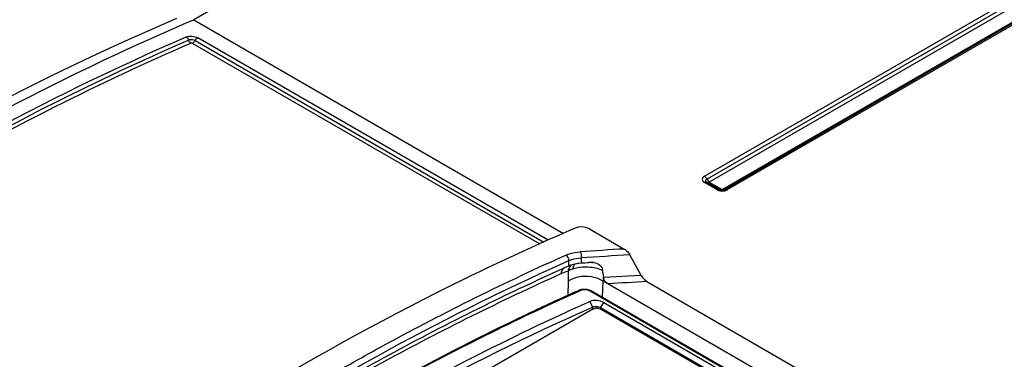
# Model space of a CAD drawing. Header units: inches. Extents: x 0 to 117, y 0 to 83.
# Tile 47 of 86: x 95.354 to 97.121, y 29.518 to 30.128. Entities that reach past the tile are written whole.
import ezdxf

# ---------------------------------------------------------------- set-up
doc = ezdxf.new("R2010")
doc.units = ezdxf.units.IN
doc.header["$LTSCALE"] = 6.431102
doc.header["$MEASUREMENT"] = 0
doc.layers.get('0').update_dxf_attribs({"linetype": 'CONTINUOUS'})

msp = doc.modelspace()

# ---------------------------------------------------------------- linework, layer by layer
at = {"color": 7, "linetype": 'CONTINUOUS'}
for p, q in [((98.1548, 31.5644), (95.666, 30.1275)), ((96.5828, 29.8466), (98.6999, 31.0689)), ((96.5871, 29.8417), (98.7043, 31.064)), ((98.7095, 31.0592), (96.5912, 29.8362)), ((96.6146, 29.8227), (98.7329, 31.0457)), ((98.7374, 31.0454), (96.6202, 29.8231)), ((98.7413, 31.045), (96.6242, 29.8227)), ((95.666, 30.1275), (96.3298, 29.7443)), ((95.6634, 30.0852), (96.287, 29.7252)), ((95.6683, 30.0901), (96.2945, 29.7286)), ((96.3021, 29.7319), (95.6732, 30.095)), ((96.5839, 29.836), (96.5828, 29.8355)), ((96.5849, 29.8363), (96.5839, 29.836)), ((96.5854, 29.8363), (96.5849, 29.8363)), ((96.5852, 29.8375), (96.585, 29.8382)), ((96.5863, 29.8362), (96.5852, 29.8375)), ((96.5866, 29.836), (96.5854, 29.8363)), ((96.5864, 29.8362), (96.5863, 29.8362)), ((96.5867, 29.8359), (96.5864, 29.8362)), ((96.5898, 29.838), (96.5911, 29.837)), ((96.5913, 29.8362), (96.59, 29.8351)), ((96.5911, 29.837), (96.5918, 29.8366)), ((96.5912, 29.8362), (96.6146, 29.8227)), ((96.6051, 29.8227), (96.5828, 29.8355)), ((96.609, 29.823), (96.5867, 29.8359)), ((96.59, 29.8351), (96.5889, 29.835)), ((96.5918, 29.8359), (96.59, 29.8351)), ((96.6084, 29.8233), (96.609, 29.8231)), ((96.6092, 29.823), (96.609, 29.8231)), ((96.6116, 29.8221), (96.6133, 29.8227)), ((96.6133, 29.8227), (96.614, 29.823)), ((96.6178, 29.822), (96.6154, 29.8216)), ((96.6198, 29.8228), (96.6178, 29.822)), ((96.6202, 29.8231), (96.6209, 29.8233)), ((96.6209, 29.8233), (96.6215, 29.8234)), ((96.6222, 29.8218), (96.6242, 29.8227)), ((96.6224, 29.8218), (96.6242, 29.8227)), ((96.3764, 29.7521), (96.4386, 29.7162)), ((96.3257, 29.7016), (96.3341, 29.7053)), ((96.3305, 29.6915), (96.3392, 29.6954)), ((96.3393, 29.6857), (96.3392, 29.6954)), ((96.3613, 29.7001), (96.3613, 29.6907)), ((96.4692, 29.6685), (96.449, 29.7056)), ((96.3393, 29.6857), (96.3342, 29.6834)), ((96.3496, 29.6882), (96.3481, 29.686)), ((96.3613, 29.6907), (96.3574, 29.6903)), ((96.368, 29.6911), (96.3613, 29.6907)), ((96.3724, 29.6914), (96.368, 29.6911)), ((96.3809, 29.692), (96.3791, 29.6919)), ((96.338, 29.6767), (96.3384, 29.6588)), ((96.4005, 29.6734), (96.4015, 29.6649)), ((96.4015, 29.665), (96.4009, 29.6586)), ((96.4692, 29.6685), (96.4015, 29.6649)), ((96.3384, 29.6588), (96.3375, 29.6331)), ((96.3578, 29.6423), (96.3571, 29.642)), ((96.3577, 29.6407), (96.36, 29.6417)), ((96.3775, 29.6405), (96.3751, 29.6416)), ((96.4, 29.629), (96.4009, 29.6586)), ((98.2097, 28.6143), (96.4009, 29.6586)), ((96.4796, 29.6578), (104.8645, 24.8169)), ((97.6024, 28.9333), (96.3775, 29.6405)), ((97.6049, 28.9334), (96.38, 29.6406)), ((96.3822, 29.6082), (95.508, 29.1035)), ((96.3772, 29.6219), (96.3821, 29.6121)), ((96.3807, 29.6115), (96.3821, 29.6121)), ((96.3821, 29.6121), (96.3821, 29.6082)), ((96.3822, 29.6082), (96.3843, 29.6091)), ((96.3953, 29.6086), (96.3961, 29.6082)), ((96.3962, 29.6104), (96.3961, 29.6082)), ((97.5556, 28.9388), (96.3961, 29.6082)), ((96.3962, 29.6104), (96.4023, 29.6203)), ((97.5598, 28.9386), (96.3962, 29.6104)), ((96.4023, 29.6203), (97.566, 28.9484))]:
    msp.add_line(p, q, dxfattribs=at)
for points in [[(96.3804, 29.692), (96.3807, 29.692), (96.3809, 29.692), (96.3811, 29.692), (96.3813, 29.692), (96.3815, 29.692), (96.3817, 29.692), (96.3818, 29.692), (96.382, 29.692), (96.3821, 29.692), (96.3821, 29.692), (96.3822, 29.692)], [(96.3649, 29.6438), (96.3637, 29.6437), (96.3624, 29.6435), (96.3612, 29.6433), (96.36, 29.643), (96.3589, 29.6427), (96.3578, 29.6423)], [(96.3726, 29.6432), (96.3714, 29.6435), (96.3701, 29.6436), (96.3688, 29.6438), (96.3675, 29.6438), (96.3662, 29.6438), (96.3649, 29.6438)], [(96.3751, 29.6426), (96.3739, 29.643), (96.3726, 29.6432)], [(96.38, 29.6406), (96.3795, 29.6408), (96.3785, 29.6413), (96.3774, 29.6418), (96.3763, 29.6422), (96.3751, 29.6426)]]:
    msp.add_lwpolyline(points, dxfattribs=at)
for centre, radius, start, end in [((96.5899, 29.8405), 0.00561, 229.8953, 235.3834), ((96.5975, 29.8462), 0.0112, 222.9965, 226.8964), ((96.5854, 29.8336), 0.00264, 49.1252, 63.9291), ((96.6077, 29.8208), 0.00264, 49.1252, 60.0314), ((96.613, 29.829), 0.00715, 240.0518, 243.9347), ((96.6146, 29.8428), 0.0224, 261.2375, 267.1691), ((96.6145, 29.8419), 0.0215, 260.9203, 267.0344), ((96.6146, 29.8369), 0.0151, 262.8781, 266.9695), ((96.6146, 29.8431), 0.0227, 266.9846, 273.0079), ((96.6146, 29.8438), 0.0234, 267.1322, 272.8606), ((96.6146, 29.8373), 0.0154, 266.9663, 273.1107), ((96.6146, 29.8343), 0.0128, 267.6785, 273.4285), ((96.6147, 29.8367), 0.0148, 273.072, 279.2134), ((96.6149, 29.8353), 0.0135, 279.2474, 281.3531), ((96.6216, 29.8208), 0.00264, 119.969, 130.8747), ((96.6208, 29.8168), 0.00684, 59.9434, 65.1636), ((96.9276, 21.4092), 8.3214, 93.36906, 93.91179), ((96.9257, 21.4059), 8.3134, 93.28715, 93.89283), ((98.0624, 25.8201), 4.2323, 114.101, 114.2707), ((96.3623, 29.6711), 0.025, 158.9779, 166.9687), ((96.3589, 29.6415), 0.0484, 109.4543, 113.9875), ((96.3592, 29.6807), 0.0123, 135.7275, 142.0608), ((96.3663, 29.6134), 0.0775, 96.6224, 99.9286), ((96.5841, 26.5348), 3.1638, 93.7145, 93.8377), ((96.3822, 29.6721), 0.0199, 91.8844, 93.908), ((96.3823, 29.6709), 0.0212, 83.8038, 91.8831), ((98.2143, 25.4925), 4.5461, 114.1113, 115.3944), ((96.9207, 21.4528), 8.2168, 93.07687, 93.56812), ((98.1644, 25.617), 4.3856, 114.0479, 114.6556), ((96.3864, 29.5906), 0.0221, 79.4851, 86.2349), ((96.3891, 29.5929), 0.017, 85.7224, 94.2778)]:
    msp.add_arc(centre, radius, start, end, dxfattribs=at)
msp.add_ellipse((96.373, 29.4913), major_axis=(-0.0183, 0.3497), ratio=0.123122, start_param=-1.029791, end_param=-1.014858, dxfattribs=at)
for points, knots in [([(94.5795, 29.5203), (94.6661, 29.5833), (95.0008, 29.8145), (95.3596, 30.0126), (95.6355, 30.1301)], [0, 0, 0, 0, 0.26297, 1, 1, 1, 1]), ([(95.1016, 29.8412), (95.1484, 29.8688), (95.332, 29.973), (95.5218, 30.0662), (95.666, 30.1275)], [0, 0, 0, 0, 0.257642, 1, 1, 1, 1]), ([(94.672, 29.5305), (94.7521, 29.5885), (95.0634, 29.8026), (95.3964, 29.9862), (95.6525, 30.0966)], [0, 0, 0, 0, 0.261848, 1, 1, 1, 1]), ([(94.6769, 29.5252), (94.757, 29.5832), (95.068, 29.7971), (95.4008, 29.9806), (95.6568, 30.0909)], [0, 0, 0, 0, 0.261848, 1, 1, 1, 1]), ([(95.6611, 30.0853), (95.5785, 30.0497), (95.2367, 29.8894), (94.9147, 29.6885), (94.6818, 29.52)], [0, 0, 0, 0, 0.238266, 1, 1, 1, 1]), ([(95.6525, 30.0966), (95.6557, 30.0979), (95.663, 30.0985), (95.6701, 30.0968), (95.6732, 30.095)], [0, 0, 0, 0, 0.491364, 1, 1, 1, 1]), ([(95.6683, 30.0901), (95.6657, 30.0915), (95.6615, 30.0921), (95.6576, 30.0913), (95.6568, 30.0909)], [0, 0, 0, 0, 0.768713, 1, 1, 1, 1]), ([(95.6634, 30.0852), (95.6639, 30.0854), (95.6659, 30.0866), (95.6675, 30.0885), (95.6683, 30.0901)], [0, 0, 0, 0, 0.222074, 1, 1, 1, 1]), ([(95.6732, 30.095), (95.6727, 30.0948), (95.6707, 30.0936), (95.6692, 30.0917), (95.6683, 30.0901)], [0, 0, 0, 0, 0.221306, 1, 1, 1, 1]), ([(96.5828, 29.8466), (96.5808, 29.8455), (96.5768, 29.8411), (96.5808, 29.8367), (96.5828, 29.8355)], [0, 0, 0, 0, 0.499998, 1, 1, 1, 1]), ([(96.585, 29.8382), (96.585, 29.8385), (96.5849, 29.839), (96.5851, 29.8395), (96.5852, 29.8397)], [0, 0, 0, 0, 0.493622, 1, 1, 1, 1]), ([(96.6127, 29.822), (96.6124, 29.822), (96.6112, 29.8222), (96.61, 29.8226), (96.6092, 29.823)], [0, 0, 0, 0, 0.292063, 1, 1, 1, 1]), ([(96.6202, 29.8231), (96.6201, 29.823), (96.6192, 29.8225), (96.6183, 29.8223), (96.6175, 29.8221)], [0, 0, 0, 0, 0.190222, 1, 1, 1, 1]), ([(96.3509, 29.7537), (96.2667, 29.7176), (95.9185, 29.5546), (95.5905, 29.3498), (95.3535, 29.1779)], [0, 0, 0, 0, 0.238259, 1, 1, 1, 1]), ([(96.3764, 29.7521), (96.3706, 29.7554), (96.3611, 29.7567), (96.3527, 29.7545), (96.3509, 29.7537)], [0, 0, 0, 0, 0.770039, 1, 1, 1, 1]), ([(96.4386, 29.7162), (96.4408, 29.715), (96.4446, 29.7116), (96.4478, 29.7078), (96.449, 29.7056)], [0, 0, 0, 0, 0.502901, 1, 1, 1, 1]), ([(95.8925, 29.4791), (95.9284, 29.4998), (96.07, 29.5793), (96.2154, 29.652), (96.3257, 29.7016)], [0, 0, 0, 0, 0.255433, 1, 1, 1, 1]), ([(96.3341, 29.7053), (96.3359, 29.7061), (96.3443, 29.7092), (96.3531, 29.7107), (96.3599, 29.7112)], [0, 0, 0, 0, 0.228879, 1, 1, 1, 1]), ([(96.3392, 29.6954), (96.3408, 29.6961), (96.3479, 29.6986), (96.3555, 29.6998), (96.3613, 29.7001)], [0, 0, 0, 0, 0.227641, 1, 1, 1, 1]), ([(96.3599, 29.7112), (96.3607, 29.7097), (96.3614, 29.7059), (96.3616, 29.7021), (96.3613, 29.7001)], [0, 0, 0, 0, 0.459587, 1, 1, 1, 1]), ([(95.4572, 29.1862), (95.5287, 29.2368), (95.8075, 29.4254), (96.1034, 29.5895), (96.3305, 29.6915)], [0, 0, 0, 0, 0.260379, 1, 1, 1, 1]), ([(96.3228, 29.6783), (96.2873, 29.6622), (96.143, 29.5948), (96.0023, 29.5199), (95.8981, 29.4598)], [0, 0, 0, 0, 0.244727, 1, 1, 1, 1]), ([(96.3291, 29.6811), (96.3287, 29.6805), (96.3268, 29.6778), (96.3259, 29.6746), (96.3255, 29.6721)], [0, 0, 0, 0, 0.232194, 1, 1, 1, 1]), ([(96.4, 29.6778), (96.3918, 29.6813), (96.3735, 29.685), (96.3549, 29.6831), (96.346, 29.6801)], [0, 0, 0, 0, 0.484079, 1, 1, 1, 1]), ([(96.3846, 29.6919), (96.3884, 29.6915), (96.3959, 29.6886), (96.3995, 29.6813), (96.4, 29.6778)], [0, 0, 0, 0, 0.521288, 1, 1, 1, 1]), ([(95.9012, 29.4548), (95.9365, 29.4751), (96.0753, 29.5526), (96.2177, 29.6236), (96.3255, 29.6721)], [0, 0, 0, 0, 0.256013, 1, 1, 1, 1]), ([(96.4009, 29.6586), (96.3965, 29.6614), (96.3766, 29.6696), (96.352, 29.6675), (96.3384, 29.6588)], [0, 0, 0, 0, 0.243501, 1, 1, 1, 1]), ([(96.4093, 29.6537), (96.4073, 29.6549), (96.404, 29.6583), (96.4016, 29.6627), (96.4015, 29.665)], [0, 0, 0, 0, 0.497699, 1, 1, 1, 1]), ([(96.4692, 29.6685), (96.4704, 29.6663), (96.4737, 29.6624), (96.4775, 29.6591), (96.4796, 29.6578)], [0, 0, 0, 0, 0.4964, 1, 1, 1, 1]), ([(96.3751, 29.6416), (96.3714, 29.6429), (96.366, 29.6434), (96.3611, 29.6421), (96.36, 29.6417)], [0, 0, 0, 0, 0.773977, 1, 1, 1, 1]), ([(95.9115, 29.4117), (95.9485, 29.4331), (96.0943, 29.515), (96.2442, 29.5898), (96.3577, 29.6407)], [0, 0, 0, 0, 0.255928, 1, 1, 1, 1]), ([(96.4023, 29.6203), (96.3985, 29.6224), (96.3899, 29.6244), (96.3811, 29.6236), (96.3772, 29.6219)], [0, 0, 0, 0, 0.507895, 1, 1, 1, 1]), ([(95.5059, 29.1065), (95.5774, 29.1575), (95.8561, 29.3469), (96.1528, 29.5107), (96.3807, 29.6115)], [0, 0, 0, 0, 0.260603, 1, 1, 1, 1]), ([(96.3879, 29.6127), (96.3864, 29.6128), (96.3844, 29.6127), (96.3825, 29.6123), (96.3821, 29.6121)], [0, 0, 0, 0, 0.779105, 1, 1, 1, 1]), ([(96.3349, 29.6027), (96.2643, 29.5704), (95.974, 29.4277), (95.6982, 29.2562), (95.4977, 29.1141)], [0, 0, 0, 0, 0.240033, 1, 1, 1, 1]), ([(95.9107, 29.4132), (95.9401, 29.4302), (96.0562, 29.4957), (96.1749, 29.5568), (96.2647, 29.5994)], [0, 0, 0, 0, 0.254629, 1, 1, 1, 1])]:
    msp.add_open_spline(points, degree=3, knots=knots, dxfattribs=at)
for points in [[(95.6525, 30.0966), (95.6545, 30.0954), (95.656, 30.0932), (95.6568, 30.0909)], [(95.6611, 30.0853), (95.659, 30.0865), (95.6576, 30.0887), (95.6568, 30.0909)], [(95.6634, 30.0852), (95.6629, 30.0855), (95.6618, 30.0858), (95.6616, 30.0852)], [(96.5828, 29.8466), (96.5847, 29.8455), (96.5862, 29.8436), (96.5871, 29.8417)], [(96.5852, 29.8397), (96.5856, 29.8405), (96.5863, 29.8412), (96.5871, 29.8417)], [(96.5871, 29.8417), (96.5877, 29.8405), (96.5884, 29.8395), (96.5893, 29.8385)], [(96.59, 29.8351), (96.5896, 29.8348), (96.589, 29.8349), (96.5884, 29.835)], [(96.6051, 29.8227), (96.606, 29.8232), (96.6073, 29.8236), (96.6084, 29.8233)], [(96.6051, 29.8227), (96.6069, 29.8217), (96.609, 29.821), (96.6111, 29.8207)], [(96.6051, 29.8227), (96.6069, 29.8216), (96.609, 29.821), (96.6111, 29.8207)], [(96.6141, 29.8215), (96.6126, 29.8216), (96.6111, 29.8219), (96.6098, 29.8226)], [(96.6152, 29.823), (96.6159, 29.8226), (96.6168, 29.8222), (96.6176, 29.8221)], [(96.6158, 29.8204), (96.618, 29.8205), (96.6202, 29.821), (96.6222, 29.8218)], [(96.6158, 29.8204), (96.618, 29.8205), (96.6203, 29.821), (96.6224, 29.8218)], [(96.6215, 29.8234), (96.6222, 29.8235), (96.623, 29.8233), (96.6236, 29.823)], [(96.3392, 29.6954), (96.3396, 29.6991), (96.3375, 29.7036), (96.3342, 29.7054)], [(96.346, 29.6801), (96.3432, 29.6792), (96.3405, 29.6781), (96.338, 29.6767)], [(96.344, 29.6875), (96.3418, 29.6855), (96.3401, 29.6828), (96.339, 29.68)], [(96.3529, 29.6897), (96.3495, 29.6891), (96.3461, 29.6882), (96.3428, 29.6871)], [(96.3481, 29.686), (96.3471, 29.6841), (96.3464, 29.6821), (96.346, 29.6801)], [(96.3255, 29.6721), (96.3295, 29.6739), (96.3338, 29.6753), (96.338, 29.6767)], [(96.3571, 29.642), (96.358, 29.6424), (96.3592, 29.6422), (96.36, 29.6417)], [(96.38, 29.6406), (96.3793, 29.641), (96.3783, 29.6408), (96.3775, 29.6405)], [(96.3843, 29.6091), (96.3854, 29.6095), (96.3866, 29.6097), (96.3879, 29.6098)], [(96.3904, 29.6098), (96.3921, 29.6097), (96.3937, 29.6093), (96.3953, 29.6086)], [(96.3962, 29.6104), (96.3944, 29.6114), (96.3924, 29.612), (96.3905, 29.6124)]]:
    msp.add_open_spline(points, degree=3, dxfattribs=at)

doc.saveas('drawing.dxf')
